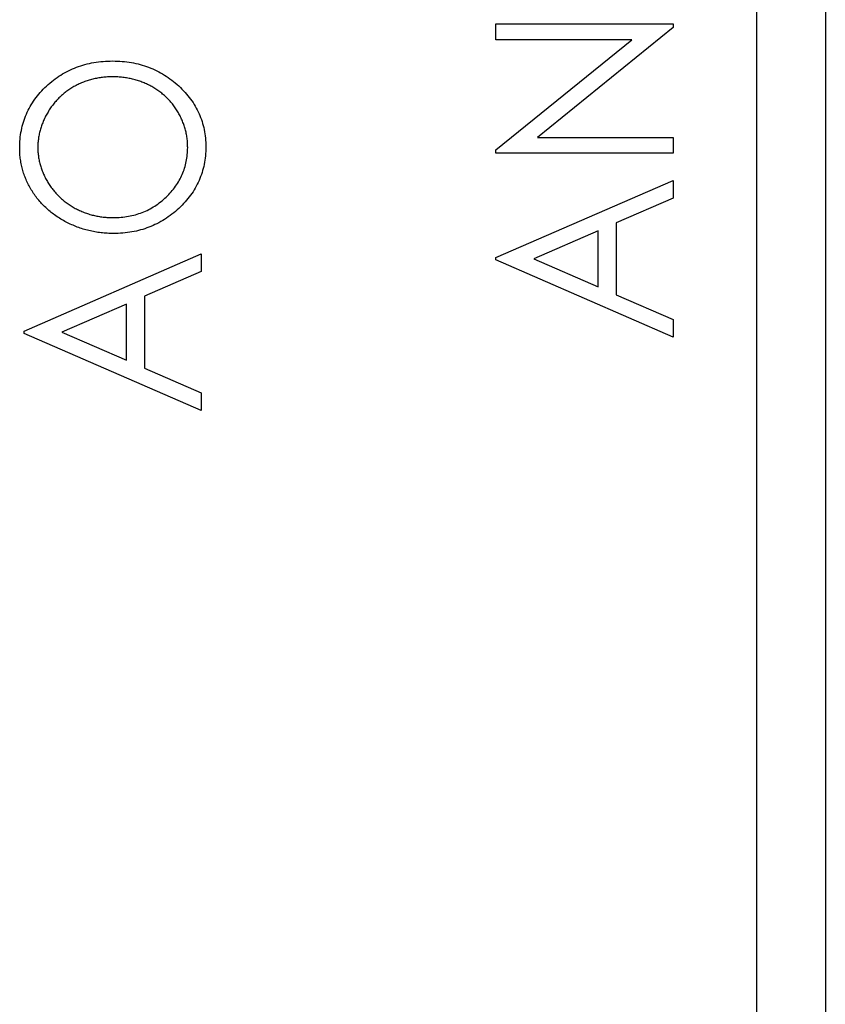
# Paper-space layout 'Sheet2' of a CAD drawing. Header units: millimetres. Extents: x 0 to 420, y 0 to 297.
# Tile 23 of 31: x 330 to 342, y 119 to 134. Entities that reach past the tile are written whole.
import ezdxf

# ---------------------------------------------------------------- set-up
doc = ezdxf.new("R2010")
doc.units = ezdxf.units.MM

psp = doc.layouts.new('Sheet2')

# ---------------------------------------------------------------- linework, layer by layer
at = {"color": 7, "linetype": 'Continuous', "lineweight": 25}
for p, q in [((341.17, 93.898), (341.17, 212.298)), ((342.196, 182.698), (342.196, 92.698)), ((337.274, 133.663), (337.274, 133.9)), ((337.274, 133.9), (339.92, 133.9)), ((339.92, 133.9), (339.92, 133.846)), ((339.92, 133.846), (337.893, 132.204)), ((339.306, 133.663), (337.274, 133.663)), ((337.274, 132.017), (339.306, 133.663)), ((337.893, 132.204), (339.92, 132.204)), ((339.92, 132.204), (339.92, 131.967)), ((337.274, 131.967), (337.274, 132.017)), ((339.92, 131.967), (337.274, 131.967)), ((337.274, 130.406), (339.92, 131.56)), ((339.92, 131.56), (339.92, 131.297)), ((339.92, 131.297), (339.072, 130.928)), ((338.801, 130.809), (337.838, 130.39)), ((338.801, 129.97), (338.801, 130.809)), ((339.072, 130.928), (339.072, 129.851)), ((330.224, 129.309), (332.87, 130.462)), ((332.87, 130.462), (332.87, 130.2)), ((337.274, 130.373), (337.274, 130.406)), ((339.92, 129.219), (337.274, 130.373)), ((337.838, 130.39), (338.801, 129.97)), ((332.87, 130.2), (332.022, 129.83)), ((332.022, 129.83), (332.022, 128.753)), ((339.072, 129.851), (339.92, 129.482)), ((331.751, 129.712), (330.788, 129.292)), ((331.751, 128.872), (331.751, 129.712)), ((339.92, 129.482), (339.92, 129.219)), ((330.224, 129.275), (330.224, 129.309)), ((332.87, 128.121), (330.224, 129.275)), ((330.788, 129.292), (331.751, 128.872)), ((332.022, 128.753), (332.87, 128.384)), ((332.87, 128.384), (332.87, 128.121))]:
    psp.add_line(p, q, dxfattribs=at)
for points, knots in [([(330.157, 132.04), (330.158, 132.086), (330.16, 132.175), (330.179, 132.307), (330.211, 132.432), (330.254, 132.552), (330.312, 132.666), (330.381, 132.774), (330.463, 132.877), (330.557, 132.972), (330.659, 133.06), (330.769, 133.136), (330.884, 133.201), (331.006, 133.254), (331.132, 133.295), (331.265, 133.324), (331.404, 133.342), (331.498, 133.344), (331.546, 133.345)], [0, 0, 0, 0, 0.064112, 0.12603, 0.186709, 0.24615, 0.305771, 0.366051, 0.427384, 0.490821, 0.554635, 0.61692, 0.678954, 0.740666, 0.803314, 0.866858, 0.932414, 1, 1, 1, 1]), ([(331.546, 133.345), (331.594, 133.344), (331.688, 133.342), (331.825, 133.324), (331.957, 133.295), (332.084, 133.254), (332.206, 133.202), (332.321, 133.136), (332.431, 133.06), (332.534, 132.973), (332.629, 132.878), (332.711, 132.777), (332.782, 132.67), (332.839, 132.558), (332.884, 132.441), (332.915, 132.319), (332.935, 132.191), (332.937, 132.105), (332.938, 132.061)], [0, 0, 0, 0, 0.067668, 0.133292, 0.19714, 0.260013, 0.322488, 0.385059, 0.448295, 0.51269, 0.576673, 0.638498, 0.698729, 0.757967, 0.817157, 0.876594, 0.937343, 1, 1, 1, 1]), ([(331.546, 133.108), (331.52, 133.107), (331.469, 133.107), (331.394, 133.1), (331.321, 133.089), (331.249, 133.074), (331.18, 133.054), (331.112, 133.031), (331.046, 133.003), (330.982, 132.971), (330.921, 132.935), (330.862, 132.895), (330.807, 132.851), (330.755, 132.805), (330.706, 132.754), (330.66, 132.701), (330.618, 132.643), (330.579, 132.582), (330.544, 132.52), (330.513, 132.456), (330.487, 132.391), (330.465, 132.325), (330.448, 132.257), (330.437, 132.189), (330.429, 132.121), (330.428, 132.074), (330.428, 132.051)], [0, 0, 0, 0, 0.044923, 0.089057, 0.132287, 0.174986, 0.217144, 0.258769, 0.300532, 0.342498, 0.384141, 0.425372, 0.466388, 0.507179, 0.548135, 0.589217, 0.630842, 0.673193, 0.715487, 0.757043, 0.79776, 0.838207, 0.878693, 0.918916, 0.959101, 1, 1, 1, 1]), ([(332.667, 132.051), (332.666, 132.075), (332.666, 132.122), (332.659, 132.193), (332.647, 132.262), (332.631, 132.33), (332.609, 132.396), (332.585, 132.461), (332.554, 132.525), (332.52, 132.587), (332.482, 132.646), (332.44, 132.703), (332.394, 132.756), (332.345, 132.806), (332.293, 132.852), (332.237, 132.895), (332.178, 132.935), (332.116, 132.971), (332.051, 133.003), (331.984, 133.031), (331.915, 133.054), (331.845, 133.074), (331.772, 133.089), (331.699, 133.1), (331.623, 133.107), (331.572, 133.107), (331.546, 133.108)], [0, 0, 0, 0, 0.041661, 0.082882, 0.123552, 0.164177, 0.204273, 0.24489, 0.285869, 0.327154, 0.368651, 0.40943, 0.450115, 0.490687, 0.531109, 0.572015, 0.613338, 0.655348, 0.697698, 0.739863, 0.781905, 0.824489, 0.86732, 0.910682, 0.954948, 1, 1, 1, 1]), ([(331.559, 130.767), (331.528, 130.768), (331.465, 130.769), (331.372, 130.777), (331.281, 130.79), (331.191, 130.809), (331.103, 130.833), (331.017, 130.862), (330.933, 130.898), (330.851, 130.937), (330.772, 130.981), (330.697, 131.03), (330.626, 131.082), (330.56, 131.139), (330.499, 131.199), (330.441, 131.263), (330.388, 131.331), (330.34, 131.402), (330.297, 131.476), (330.26, 131.553), (330.228, 131.63), (330.202, 131.709), (330.182, 131.79), (330.167, 131.872), (330.158, 131.956), (330.157, 132.012), (330.157, 132.04)], [0, 0, 0, 0, 0.044811, 0.089011, 0.13275, 0.176233, 0.219272, 0.262324, 0.305647, 0.348979, 0.392242, 0.43461, 0.476184, 0.517236, 0.558165, 0.598792, 0.639668, 0.680638, 0.721467, 0.761759, 0.801482, 0.840953, 0.880381, 0.919726, 0.959716, 1, 1, 1, 1]), ([(330.428, 132.051), (330.428, 132.028), (330.429, 131.983), (330.437, 131.915), (330.448, 131.848), (330.465, 131.782), (330.487, 131.718), (330.513, 131.653), (330.544, 131.59), (330.579, 131.529), (330.618, 131.469), (330.661, 131.412), (330.707, 131.358), (330.757, 131.308), (330.809, 131.262), (330.865, 131.219), (330.925, 131.179), (330.987, 131.142), (331.052, 131.11), (331.118, 131.082), (331.187, 131.058), (331.258, 131.038), (331.33, 131.024), (331.404, 131.012), (331.481, 131.006), (331.532, 131.005), (331.558, 131.005)], [0, 0, 0, 0, 0.039956, 0.079513, 0.119111, 0.158682, 0.198528, 0.238944, 0.279928, 0.321669, 0.363487, 0.405034, 0.446304, 0.487242, 0.528249, 0.569305, 0.611035, 0.653354, 0.695583, 0.737902, 0.780492, 0.823231, 0.866218, 0.910046, 0.954473, 1, 1, 1, 1]), ([(331.558, 131.005), (331.596, 131.006), (331.671, 131.007), (331.781, 131.022), (331.887, 131.046), (331.988, 131.08), (332.085, 131.123), (332.177, 131.176), (332.265, 131.239), (332.346, 131.31), (332.421, 131.388), (332.487, 131.471), (332.542, 131.558), (332.588, 131.649), (332.624, 131.744), (332.648, 131.843), (332.664, 131.946), (332.666, 132.016), (332.667, 132.051)], [0, 0, 0, 0, 0.06753, 0.132738, 0.196163, 0.25879, 0.321017, 0.383435, 0.446363, 0.511011, 0.575079, 0.637133, 0.697793, 0.757163, 0.816573, 0.8765, 0.937463, 1, 1, 1, 1]), ([(332.938, 132.061), (332.937, 132.016), (332.935, 131.928), (332.915, 131.8), (332.884, 131.676), (332.839, 131.558), (332.783, 131.445), (332.712, 131.337), (332.63, 131.236), (332.536, 131.14), (332.433, 131.053), (332.324, 130.976), (332.209, 130.912), (332.089, 130.859), (331.964, 130.817), (331.834, 130.789), (331.698, 130.771), (331.606, 130.768), (331.559, 130.767)], [0, 0, 0, 0, 0.063524, 0.12488, 0.185155, 0.244833, 0.304627, 0.365038, 0.42717, 0.49127, 0.555588, 0.618668, 0.681008, 0.742903, 0.805249, 0.868474, 0.933217, 1, 1, 1, 1])]:
    psp.add_open_spline(points, degree=3, knots=knots, dxfattribs=at)

doc.saveas('drawing.dxf')
